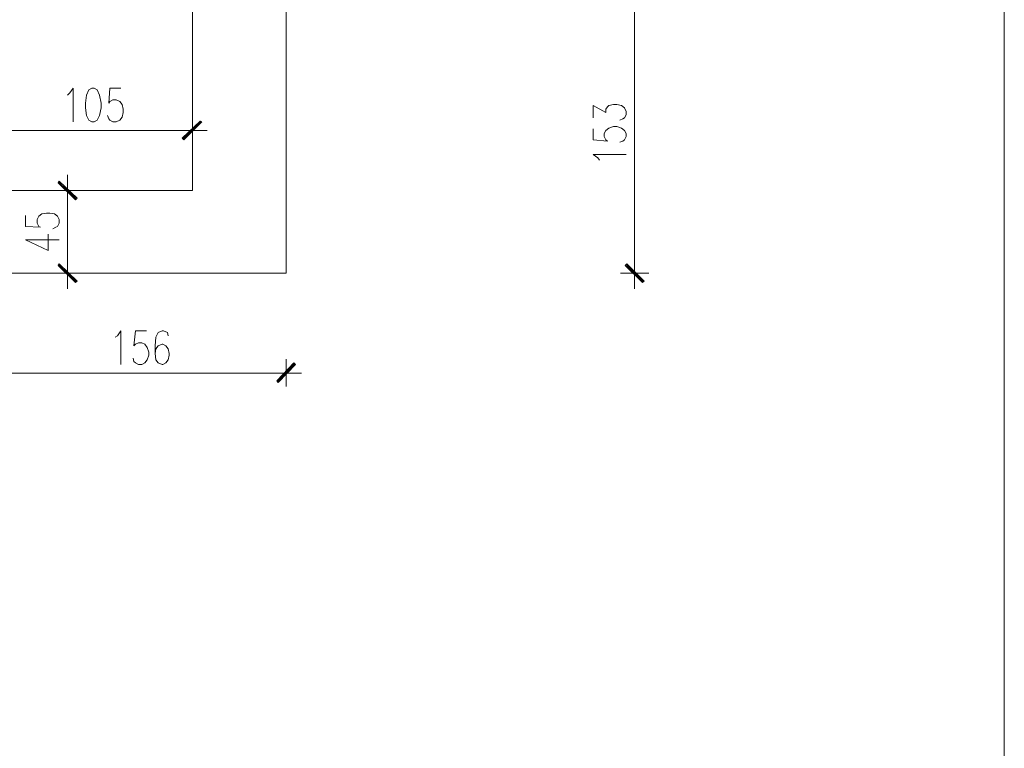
# Model space of a CAD drawing. Header units: inches. Extents: x -1441 to 3871, y -4351 to 2413.
# Tile 114 of 256: x 2068 to 2603, y -3371 to -2976. Entities that reach past the tile are written whole.
import ezdxf

# ---------------------------------------------------------------- set-up
doc = ezdxf.new("R2010")
doc.units = ezdxf.units.IN
doc.header["$MEASUREMENT"] = 0
for name, color, linetype in [('at_Entity', 7, 'Continuous'), ('at_Rect', 7, 'Continuous'), ('at_Solid', 7, 'Continuous')]:
    doc.layers.add(name, color=color, linetype=linetype)

msp = doc.modelspace()

# ---------------------------------------------------------------- hatches: boundary and pattern name
at = {"layer": 'at_Solid', "lineweight": 15}
for points in [[(2166.4509, -3031.11259), (2157.56357, -3041.26885), (2156.71444, -3040.41971)], [(2167.30004, -3031.53239), (2166.4509, -3031.11259), (2157.56357, -3041.26885)], [(2089.83766, -3063.70422), (2089.41309, -3064.54859), (2099.56935, -3073.01612)], [(2089.41309, -3064.54859), (2099.56935, -3073.01612), (2098.72499, -3073.86049)], [(2099.56935, -3117.88209), (2089.41309, -3109.41933), (2089.83766, -3108.57019)], [(2098.72499, -3118.73123), (2099.56935, -3117.88209), (2089.41309, -3109.41933)], [(2407.30556, -3117.88209), (2397.14453, -3109.41933), (2397.9889, -3108.57019)], [(2406.45643, -3118.73123), (2407.30556, -3117.88209), (2397.14453, -3109.41933)], [(2217.24653, -3162.32826), (2208.779, -3172.91387), (2207.93463, -3172.06473)], [(2218.0909, -3163.1774), (2217.24653, -3162.32826), (2208.779, -3172.91387)]]:
    msp.add_hatch(color=7, dxfattribs=at).paths.add_polyline_path(points)

# ---------------------------------------------------------------- linework, layer by layer
at = {"layer": 'at_Entity', "color": 7, "lineweight": 15}
for p, q in [((2162.21952, -2227.70875), (2162.21952, -3068.77997)), ((2213.01038, -3113.65071), (2213.01038, -2227.70875)), ((2402.22505, -3108.1504), (2402.22505, -2966.34435)), ((2095.76255, -3015.87104), (2097.45605, -3013.33316)), ((2097.45605, -3013.33316), (2097.45605, -3031.53239)), ((2107.61231, -3013.33316), (2105.92358, -3014.17753)), ((2108.88602, -3013.33316), (2107.61231, -3013.33316)), ((2110.57476, -3014.17753), (2108.88602, -3013.33316)), ((2117.34878, -3013.33316), (2116.92898, -3021.37612)), ((2123.27366, -3013.33316), (2117.34878, -3013.33316)), ((2094.48884, -3017.13997), (2095.76255, -3015.87104)), ((2104.64987, -3017.13997), (2104.2253, -3021.37612)), ((2105.92358, -3014.17753), (2104.64987, -3017.13997)), ((2111.84846, -3017.13997), (2110.57476, -3014.17753)), ((2112.69283, -3021.37612), (2111.84846, -3017.13997)), ((2104.2253, -3021.37612), (2104.2253, -3023.914)), ((2104.2253, -3023.914), (2104.64987, -3028.14537)), ((2111.84846, -3028.14537), (2112.69283, -3023.914)), ((2112.69283, -3023.914), (2112.69283, -3021.37612)), ((2116.92898, -3021.37612), (2117.34878, -3020.52698)), ((2117.34878, -3020.52698), (2119.04228, -3019.68262)), ((2119.04228, -3019.68262), (2120.73579, -3019.68262)), ((2120.73579, -3019.68262), (2122.85386, -3020.52698)), ((2122.85386, -3020.52698), (2124.1228, -3022.22049)), ((2124.1228, -3022.22049), (2124.5426, -3024.75836)), ((2379.78968, -3029.41431), (2379.78968, -3022.64506)), ((2379.78968, -3022.64506), (2386.55893, -3026.45187)), ((2386.55893, -3024.75836), (2387.40807, -3023.48943)), ((2387.40807, -3023.48943), (2388.2572, -3022.64506)), ((2388.2572, -3022.64506), (2390.79508, -3022.22049)), ((2390.79508, -3022.22049), (2392.48858, -3022.22049)), ((2392.48858, -3022.22049), (2395.02646, -3022.64506)), ((2395.02646, -3022.64506), (2396.71996, -3023.914)), ((2396.71996, -3023.914), (2397.56433, -3026.03207)), ((2104.64987, -3028.14537), (2105.92358, -3030.68802)), ((2110.57476, -3030.68802), (2111.84846, -3028.14537)), ((2116.92898, -3029.83888), (2116.07984, -3028.14537)), ((2117.34878, -3030.68802), (2116.92898, -3029.83888)), ((2124.1228, -3028.99451), (2122.85386, -3030.68802)), ((2124.5426, -3026.45187), (2124.1228, -3028.99451)), ((2124.5426, -3024.75836), (2124.5426, -3026.45187)), ((2162.21952, -3028.56994), (2162.21952, -3043.38692)), ((2386.55893, -3026.45187), (2386.55893, -3024.75836)), ((2395.87082, -3029.83888), (2394.18209, -3030.68802)), ((2396.71996, -3029.41431), (2395.87082, -3029.83888)), ((2397.56433, -3027.72081), (2396.71996, -3029.41431)), ((2397.56433, -3026.03207), (2397.56433, -3027.72081)), ((2105.92358, -3030.68802), (2107.61231, -3031.53239)), ((2107.61231, -3031.53239), (2108.88602, -3031.53239)), ((2108.88602, -3031.53239), (2110.57476, -3030.68802)), ((2119.04228, -3031.53239), (2117.34878, -3030.68802)), ((2120.73579, -3031.53239), (2119.04228, -3031.53239)), ((2122.85386, -3030.68802), (2120.73579, -3031.53239)), ((2156.71444, -3040.41971), (2166.4509, -3031.11259)), ((2157.13901, -3040.84428), (2166.87547, -3031.11259)), ((2166.4509, -3031.11259), (2157.56357, -3041.26885)), ((2166.4509, -3031.11259), (2157.56357, -3041.26885)), ((2157.56357, -3041.26885), (2167.30004, -3031.53239)), ((2167.30004, -3031.53239), (2166.4509, -3031.11259)), ((2379.78968, -3035.34397), (2379.78968, -3041.26885)), ((2386.55893, -3036.18833), (2388.2572, -3034.9194)), ((2388.2572, -3034.9194), (2390.79508, -3034.07503)), ((2390.79508, -3034.07503), (2392.48858, -3034.07503)), ((2392.48858, -3034.07503), (2395.02646, -3034.9194)), ((2395.02646, -3034.9194), (2396.71996, -3036.18833)), ((2062.74634, -3036.18833), (2156.29464, -3036.18833)), ((2153.75199, -3036.18833), (2170.26248, -3036.18833)), ((2157.56357, -3041.26885), (2156.71444, -3040.41971)), ((2385.71456, -3037.88184), (2386.55893, -3036.18833)), ((2385.71456, -3039.57534), (2385.71456, -3037.88184)), ((2386.55893, -3041.26885), (2385.71456, -3039.57534)), ((2396.71996, -3036.18833), (2397.56433, -3037.88184)), ((2397.56433, -3039.57534), (2396.71996, -3041.26885)), ((2397.56433, -3037.88184), (2397.56433, -3039.57534)), ((2379.78968, -3041.26885), (2387.40807, -3042.11799)), ((2387.40807, -3042.11799), (2386.55893, -3041.26885)), ((2395.87082, -3042.11799), (2394.18209, -3042.53779)), ((2396.71996, -3041.26885), (2395.87082, -3042.11799)), ((2382.32755, -3051.00531), (2379.78968, -3049.31181)), ((2379.78968, -3049.31181), (2397.56433, -3049.31181)), ((2383.17669, -3052.27425), (2382.32755, -3051.00531)), ((2094.48884, -3076.82293), (2094.48884, -3060.31721)), ((2089.83766, -3063.70422), (2089.41309, -3064.54859)), ((2099.14956, -3073.44069), (2089.41309, -3064.12879)), ((2089.41309, -3064.54859), (2099.56935, -3073.01612)), ((2089.41309, -3064.54859), (2099.56935, -3073.01612)), ((2098.72499, -3073.86049), (2089.41309, -3064.54859)), ((2099.56935, -3073.01612), (2089.83766, -3063.70422)), ((2162.21952, -3068.77997), (1367.28321, -3068.77997)), ((2086.87522, -3068.77997), (2101.68743, -3068.77997)), ((2094.48884, -3108.1504), (2094.48884, -3074.28505)), ((2099.56935, -3073.01612), (2098.72499, -3073.86049)), ((2071.63367, -3082.32801), (2071.63367, -3088.2529)), ((2077.98312, -3084.44609), (2078.83226, -3082.75258)), ((2078.83226, -3082.75258), (2080.52099, -3081.48365)), ((2080.52099, -3081.48365), (2083.06364, -3081.05908)), ((2083.06364, -3081.05908), (2084.75714, -3081.05908)), ((2084.75714, -3081.05908), (2087.29502, -3081.48365)), ((2087.29502, -3081.48365), (2088.98852, -3082.75258)), ((2088.98852, -3082.75258), (2089.83766, -3084.44609)), ((2071.63367, -3088.2529), (2079.67663, -3088.67747)), ((2077.98312, -3086.55939), (2077.98312, -3084.44609)), ((2078.83226, -3088.2529), (2077.98312, -3086.55939)), ((2079.67663, -3088.67747), (2078.83226, -3088.2529)), ((2088.14416, -3088.67747), (2086.45065, -3089.52183)), ((2088.98852, -3088.2529), (2088.14416, -3088.67747)), ((2089.83766, -3086.55939), (2088.98852, -3088.2529)), ((2089.83766, -3084.44609), (2089.83766, -3086.55939)), ((2083.90801, -3101.37637), (2083.90801, -3092.48905)), ((2071.63367, -3095.45149), (2083.90801, -3101.37637)), ((2071.63367, -3095.45149), (2089.83766, -3095.45149)), ((2089.41309, -3109.41933), (2089.83766, -3108.57019)), ((2089.41309, -3108.99476), (2099.14956, -3118.30666)), ((2099.56935, -3117.88209), (2089.41309, -3109.41933)), ((2089.41309, -3109.41933), (2098.72499, -3118.73123)), ((2099.56935, -3117.88209), (2089.41309, -3109.41933)), ((2089.83766, -3108.57019), (2099.56935, -3117.88209)), ((2094.48884, -3105.60775), (2094.48884, -3122.11824)), ((2397.14453, -3109.41933), (2397.9889, -3108.57019)), ((2407.30556, -3117.88209), (2397.14453, -3109.41933)), ((2397.14453, -3109.41933), (2406.45643, -3118.73123)), ((2407.30556, -3117.88209), (2397.14453, -3109.41933)), ((2397.56433, -3108.99476), (2406.87622, -3118.30666)), ((2397.9889, -3108.57019), (2407.30556, -3117.88209)), ((2402.22505, -3105.60775), (2402.22505, -3122.11824)), ((2213.01038, -3113.65071), (1321.9879, -3113.65071)), ((2101.68743, -3113.65071), (2086.87522, -3113.65071)), ((2409.84344, -3113.65071), (2394.60189, -3113.65071)), ((2098.72499, -3118.73123), (2099.56935, -3117.88209)), ((2406.45643, -3118.73123), (2407.30556, -3117.88209)), ((2120.31122, -3148.36042), (2121.58016, -3147.51605)), ((2121.58016, -3147.51605), (2123.27366, -3144.97341)), ((2123.27366, -3144.97341), (2123.27366, -3163.1774)), ((2131.31662, -3144.97341), (2130.47225, -3153.01637)), ((2137.24628, -3144.97341), (2131.31662, -3144.97341)), ((2143.59096, -3145.82255), (2142.32202, -3148.36042)), ((2145.70903, -3144.97341), (2143.59096, -3145.82255)), ((2146.55817, -3144.97341), (2145.70903, -3144.97341)), ((2148.67148, -3145.82255), (2146.55817, -3144.97341)), ((2149.09605, -3147.51605), (2148.67148, -3145.82255)), ((2130.47225, -3153.01637), (2131.31662, -3152.16723)), ((2131.31662, -3152.16723), (2133.01013, -3151.32286)), ((2133.01013, -3151.32286), (2134.70363, -3151.32286)), ((2134.70363, -3151.32286), (2136.39714, -3152.16723)), ((2136.39714, -3152.16723), (2137.66608, -3153.86551)), ((2142.32202, -3148.36042), (2141.90222, -3153.01637)), ((2145.70903, -3152.16723), (2143.59096, -3153.01637)), ((2146.1336, -3152.16723), (2145.70903, -3152.16723)), ((2147.82711, -3153.01637), (2146.1336, -3152.16723)), ((2137.66608, -3153.86551), (2138.51521, -3156.40338)), ((2138.51521, -3158.09689), (2137.66608, -3160.63476)), ((2138.51521, -3156.40338), (2138.51521, -3158.09689)), ((2141.90222, -3153.01637), (2141.90222, -3157.24775)), ((2142.32202, -3154.70987), (2141.90222, -3157.24775)), ((2141.90222, -3157.24775), (2142.32202, -3160.63476)), ((2143.59096, -3153.01637), (2142.32202, -3154.70987)), ((2149.09605, -3154.70987), (2147.82711, -3153.01637)), ((2149.52062, -3157.24775), (2149.09605, -3154.70987)), ((2149.09605, -3160.63476), (2149.52062, -3158.09689)), ((2149.52062, -3158.09689), (2149.52062, -3157.24775)), ((2130.47225, -3161.4839), (2130.04769, -3159.79039)), ((2131.31662, -3162.32826), (2130.47225, -3161.4839)), ((2133.01013, -3163.1774), (2131.31662, -3162.32826)), ((2134.70363, -3163.1774), (2133.01013, -3163.1774)), ((2136.39714, -3162.32826), (2134.70363, -3163.1774)), ((2137.66608, -3160.63476), (2136.39714, -3162.32826)), ((2142.32202, -3160.63476), (2143.59096, -3162.32826)), ((2143.59096, -3162.32826), (2145.70903, -3163.1774)), ((2145.70903, -3163.1774), (2146.1336, -3163.1774)), ((2146.1336, -3163.1774), (2147.82711, -3162.32826)), ((2147.82711, -3162.32826), (2149.09605, -3160.63476)), ((2207.93463, -3172.06473), (2217.24653, -3162.32826)), ((2208.3592, -3172.4893), (2217.6711, -3162.75283)), ((2217.24653, -3162.32826), (2208.779, -3172.91387)), ((2217.24653, -3162.32826), (2208.779, -3172.91387)), ((2208.779, -3172.91387), (2218.0909, -3163.1774)), ((2213.01038, -3160.21019), (2213.01038, -3175.02717)), ((2218.0909, -3163.1774), (2217.24653, -3162.32826)), ((2207.51006, -3167.83335), (2062.74634, -3167.83335)), ((2204.54762, -3167.83335), (2221.47791, -3167.83335)), ((2208.779, -3172.91387), (2207.93463, -3172.06473))]:
    msp.add_line(p, q, dxfattribs=at)
at = {"layer": 'at_Rect', "color": 7, "lineweight": 15}
msp.add_line((2602.86253, 2412.78717), (2602.86253, -4350.50183), dxfattribs=at)

doc.saveas('drawing.dxf')
